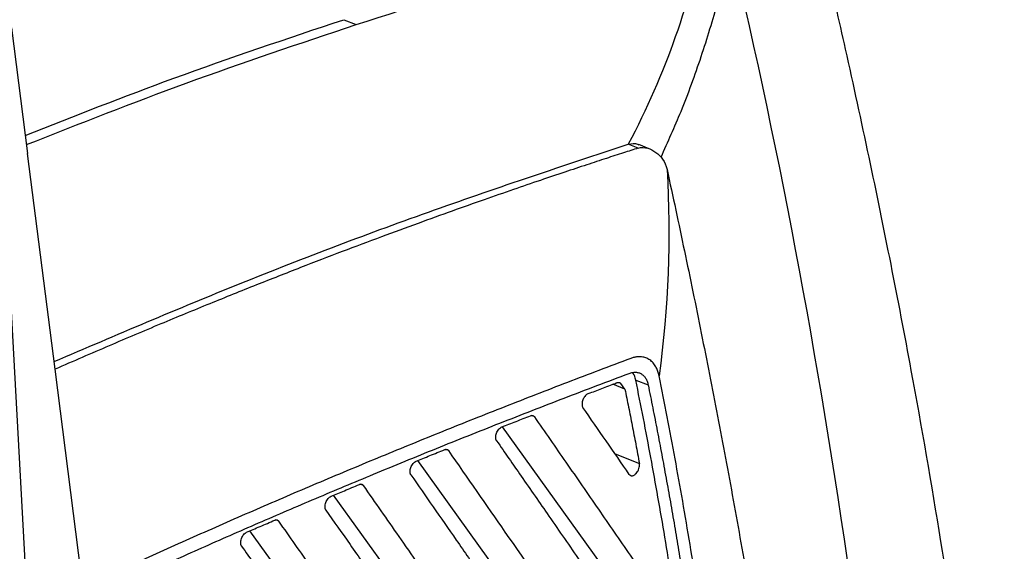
# Model space of a CAD drawing. Header units: millimetres. Extents: x -0.39 to 0.76, y -0.29 to 0.59.
# Tile 76 of 137: x 0.7 to 0.76, y -0.1 to -0.07. Entities that reach past the tile are written whole.
import ezdxf

# ---------------------------------------------------------------- set-up
doc = ezdxf.new("R2010")
doc.units = ezdxf.units.MM

msp = doc.modelspace()

# ---------------------------------------------------------------- linework, layer by layer
at = {"color": 7, "linetype": 'Continuous', "lineweight": 25}
for p, q in [((0.721792, -0.06868), (0.722544, -0.06898)), ((0.701584, -0.06917), (0.702562, -0.076815)), ((0.739692, -0.076491), (0.73909, -0.076251)), ((0.740359, -0.076525), (0.739737, -0.076277)), ((0.70424, -0.089938), (0.702562, -0.076815)), ((0.701389, -0.083071), (0.702657, -0.106623)), ((0.705937, -0.103207), (0.70424, -0.089938)), ((0.738886, -0.091148), (0.738156, -0.090857)), ((0.738886, -0.091149), (0.738644, -0.090799)), ((0.739545, -0.090595), (0.740298, -0.090896)), ((0.731419, -0.093443), (0.738218, -0.102883)), ((0.726267, -0.095499), (0.740379, -0.115091)), ((0.721154, -0.097609), (0.740551, -0.124538)), ((0.742138, -0.13595), (0.716081, -0.099773))]:
    msp.add_line(p, q, dxfattribs=at)
at = {"color": 9, "linetype": 'Continuous', "lineweight": 25}
for p, q in [((0.733398, -0.092831), (0.733206, -0.092754)), ((0.728173, -0.094892), (0.727981, -0.094815)), ((0.738284, -0.095084), (0.739766, -0.095675)), ((0.722989, -0.097009), (0.722796, -0.096932)), ((0.717846, -0.099182), (0.717652, -0.099104))]:
    msp.add_line(p, q, dxfattribs=at)
at = {"color": 7, "linetype": 'Continuous', "lineweight": 25}
for points, knots in [([(0.747658, -0.051374), (0.747813, -0.051963), (0.74813, -0.053164), (0.748602, -0.054999), (0.749083, -0.056899), (0.749571, -0.058866), (0.750249, -0.061656), (0.751163, -0.065522), (0.752386, -0.070901), (0.753714, -0.076997), (0.755049, -0.083509), (0.756537, -0.091277), (0.758065, -0.100098), (0.759261, -0.108026), (0.760026, -0.113651), (0.760479, -0.117186), (0.760897, -0.120663), (0.761281, -0.124081), (0.761635, -0.127438), (0.761848, -0.129663), (0.761954, -0.130763)], [0, 0, 0, 0, 0.023316, 0.047472, 0.072469, 0.098308, 0.124992, 0.182222, 0.249982, 0.334822, 0.418134, 0.499916, 0.630338, 0.749929, 0.793915, 0.836981, 0.879125, 0.920344, 0.960636, 1, 1, 1, 1]), ([(0.702421, -0.075717), (0.705436, -0.07453), (0.71191, -0.07198), (0.718351, -0.069829), (0.721792, -0.06868)], [0, 0, 0, 0, 0.465728, 1, 1, 1, 1]), ([(0.702493, -0.076279), (0.705735, -0.075001), (0.712436, -0.072359), (0.719103, -0.070131), (0.722544, -0.06898)], [0, 0, 0, 0, 0.48383, 1, 1, 1, 1]), ([(0.70418, -0.08947), (0.707952, -0.087859), (0.715676, -0.08456), (0.727319, -0.080153), (0.735167, -0.077552), (0.73909, -0.076251)], [0, 0, 0, 0, 0.323007, 0.661502, 1, 1, 1, 1]), ([(0.739692, -0.076491), (0.739395, -0.076587), (0.73875, -0.076793), (0.737709, -0.077131), (0.736519, -0.077522), (0.735181, -0.077966), (0.733694, -0.078467), (0.732059, -0.079027), (0.730274, -0.079648), (0.728341, -0.080333), (0.726258, -0.081085), (0.724025, -0.081907), (0.721643, -0.082803), (0.71911, -0.083776), (0.716427, -0.084831), (0.713594, -0.085971), (0.71061, -0.087202), (0.707476, -0.088526), (0.705335, -0.08946), (0.70424, -0.089938)], [0, 0, 0, 0, 0.025324, 0.054836, 0.088535, 0.126422, 0.168497, 0.214759, 0.265209, 0.319846, 0.37867, 0.441681, 0.50888, 0.580265, 0.655837, 0.735597, 0.819544, 0.907678, 1, 1, 1, 1]), ([(0.73909, -0.076251), (0.739289, -0.076216), (0.73952, -0.076174), (0.73971, -0.076277), (0.739736, -0.076292)], [0, 0, 0, 0, 0.861804, 1, 1, 1, 1]), ([(0.741447, -0.077794), (0.741624, -0.078615), (0.741981, -0.080263), (0.742504, -0.082742), (0.743021, -0.085234), (0.743529, -0.087741), (0.744029, -0.090262), (0.744521, -0.092798), (0.745004, -0.095348), (0.745477, -0.097913), (0.745941, -0.100493), (0.746395, -0.103089), (0.746838, -0.105701), (0.747271, -0.108328), (0.747692, -0.110972), (0.748102, -0.113632), (0.748538, -0.116561), (0.748995, -0.119768), (0.749467, -0.12326), (0.749918, -0.126793), (0.750348, -0.130368), (0.750756, -0.133986), (0.75114, -0.137646), (0.751499, -0.141349), (0.751832, -0.145096), (0.752137, -0.148888), (0.752417, -0.152724), (0.752577, -0.155303), (0.752658, -0.156597)], [0, 0, 0, 0, 0.031873, 0.063902, 0.096089, 0.128432, 0.160933, 0.193591, 0.226407, 0.25938, 0.292512, 0.325802, 0.35925, 0.392857, 0.426623, 0.460547, 0.494631, 0.538499, 0.582781, 0.627478, 0.672588, 0.718114, 0.764055, 0.810412, 0.857185, 0.904374, 0.951979, 1, 1, 1, 1]), ([(0.740958, -0.09034), (0.740948, -0.090294), (0.740928, -0.090202), (0.740888, -0.090073), (0.740842, -0.089951), (0.74079, -0.089837), (0.740701, -0.08968), (0.740559, -0.089498), (0.740345, -0.089329), (0.740102, -0.089217), (0.739862, -0.089175), (0.73964, -0.089181), (0.739442, -0.089214), (0.739306, -0.08926), (0.739237, -0.089284)], [0, 0, 0, 0, 0.050762, 0.101042, 0.151027, 0.200904, 0.250864, 0.374622, 0.500033, 0.625296, 0.749204, 0.832326, 0.915633, 1, 1, 1, 1]), ([(0.739237, -0.089284), (0.738594, -0.089525), (0.737312, -0.090008), (0.735393, -0.090741), (0.733483, -0.091478), (0.731582, -0.092222), (0.729691, -0.092971), (0.727809, -0.093725), (0.725936, -0.094485), (0.724072, -0.09525), (0.722217, -0.096021), (0.720372, -0.096797), (0.718536, -0.097579), (0.716709, -0.098366), (0.714891, -0.099159), (0.713083, -0.099957), (0.711283, -0.10076), (0.709493, -0.101569), (0.707712, -0.102383), (0.706527, -0.102933), (0.705937, -0.103207)], [0, 0, 0, 0, 0.058034, 0.115773, 0.173215, 0.230364, 0.287218, 0.34378, 0.400049, 0.456028, 0.511716, 0.567115, 0.622225, 0.677048, 0.731585, 0.785835, 0.839801, 0.893483, 0.946883, 1, 1, 1, 1]), ([(0.708027, -0.103123), (0.708594, -0.102864), (0.70973, -0.102343), (0.711438, -0.101572), (0.713154, -0.100806), (0.714877, -0.100045), (0.716608, -0.099289), (0.718346, -0.098539), (0.720092, -0.097794), (0.721845, -0.097054), (0.72429, -0.096035), (0.727439, -0.094745), (0.731303, -0.093203), (0.735213, -0.091678), (0.737833, -0.090689), (0.73915, -0.090191)], [0, 0, 0, 0, 0.054552, 0.109354, 0.164404, 0.219706, 0.275258, 0.331062, 0.38712, 0.443431, 0.499997, 0.622741, 0.746985, 0.872735, 1, 1, 1, 1]), ([(0.73915, -0.090191), (0.739185, -0.090179), (0.739254, -0.090156), (0.739355, -0.090134), (0.739452, -0.090122), (0.739546, -0.090121), (0.739636, -0.090131), (0.739723, -0.090152), (0.739807, -0.090184), (0.739912, -0.09024), (0.740031, -0.090334), (0.740149, -0.090485), (0.740241, -0.090671), (0.740279, -0.09082), (0.740298, -0.090896)], [0, 0, 0, 0, 0.064143, 0.127109, 0.189241, 0.250898, 0.312446, 0.374255, 0.436688, 0.500099, 0.625941, 0.749265, 0.872988, 1, 1, 1, 1]), ([(0.739545, -0.090595), (0.73951, -0.09044), (0.73947, -0.090264), (0.739369, -0.090167), (0.739357, -0.090155)], [0, 0, 0, 0, 0.881568, 1, 1, 1, 1]), ([(0.748431, -0.155689), (0.748379, -0.15482), (0.748275, -0.153101), (0.748115, -0.150557), (0.747952, -0.148075), (0.747787, -0.145656), (0.74762, -0.1433), (0.747451, -0.141006), (0.747114, -0.136626), (0.74658, -0.130325), (0.745756, -0.122014), (0.744813, -0.113941), (0.743952, -0.107671), (0.74328, -0.103276), (0.742849, -0.100602), (0.742402, -0.097972), (0.741938, -0.095386), (0.74146, -0.092843), (0.741125, -0.091172), (0.740958, -0.09034)], [0, 0, 0, 0, 0.038454, 0.07604, 0.112759, 0.148611, 0.183598, 0.217718, 0.250973, 0.379458, 0.500899, 0.62817, 0.750288, 0.792985, 0.835246, 0.877074, 0.918473, 0.959447, 1, 1, 1, 1]), ([(0.736659, -0.091422), (0.736934, -0.091318), (0.737485, -0.091109), (0.738035, -0.090902), (0.738311, -0.090799)], [0, 0, 0, 0, 0.498722, 1, 1, 1, 1]), ([(0.738644, -0.090799), (0.738627, -0.090792), (0.738594, -0.090777), (0.73854, -0.090765), (0.738485, -0.090761), (0.73843, -0.090765), (0.738371, -0.090778), (0.738332, -0.090792), (0.738311, -0.090799)], [0, 0, 0, 0, 0.175939, 0.346625, 0.510645, 0.6702, 0.831436, 1, 1, 1, 1]), ([(0.746738, -0.151328), (0.746687, -0.150531), (0.746584, -0.148952), (0.746426, -0.146612), (0.746265, -0.14432), (0.746101, -0.142078), (0.745934, -0.139884), (0.745765, -0.13774), (0.74543, -0.133668), (0.744903, -0.12781), (0.744099, -0.120093), (0.743188, -0.11258), (0.742366, -0.106748), (0.741728, -0.102654), (0.741321, -0.100166), (0.740899, -0.097716), (0.740463, -0.095306), (0.740015, -0.092933), (0.739701, -0.091372), (0.739545, -0.090595)], [0, 0, 0, 0, 0.037932, 0.075144, 0.111637, 0.147409, 0.182463, 0.216798, 0.250415, 0.378476, 0.500318, 0.62751, 0.749988, 0.792677, 0.834954, 0.876821, 0.918282, 0.959341, 1, 1, 1, 1]), ([(0.740298, -0.090896), (0.740391, -0.09136), (0.74058, -0.092292), (0.740854, -0.093701), (0.741124, -0.095124), (0.741389, -0.096561), (0.741649, -0.098012), (0.741903, -0.099477), (0.742153, -0.100955), (0.742397, -0.102448), (0.742637, -0.103955), (0.743166, -0.107386), (0.74394, -0.112878), (0.744851, -0.120391), (0.745656, -0.128107), (0.746231, -0.134497), (0.746649, -0.139671), (0.746939, -0.143521), (0.747223, -0.147521), (0.7474, -0.150244), (0.747491, -0.151628)], [0, 0, 0, 0, 0.024345, 0.048833, 0.073465, 0.098242, 0.123165, 0.148234, 0.17345, 0.198813, 0.224325, 0.249986, 0.372451, 0.49964, 0.621479, 0.749549, 0.808856, 0.870366, 0.93408, 1, 1, 1, 1]), ([(0.736659, -0.091422), (0.736647, -0.091427), (0.736612, -0.091442), (0.736537, -0.09149), (0.736428, -0.091602), (0.736337, -0.091765), (0.736288, -0.09193), (0.736275, -0.092061), (0.736288, -0.092181), (0.736318, -0.092237), (0.736332, -0.092265)], [0, 0, 0, 0, 0.047466, 0.139723, 0.287856, 0.498659, 0.618735, 0.746837, 0.8762, 1, 1, 1, 1]), ([(0.738886, -0.091149), (0.73896, -0.091514), (0.739109, -0.092249), (0.739328, -0.093368), (0.739548, -0.094512), (0.739693, -0.095285), (0.739766, -0.095675)], [0, 0, 0, 0, 0.242803, 0.490401, 0.742798, 1, 1, 1, 1]), ([(0.731405, -0.093448), (0.731691, -0.093336), (0.732274, -0.093108), (0.732856, -0.092882), (0.733153, -0.092767)], [0, 0, 0, 0, 0.490885, 1, 1, 1, 1]), ([(0.733153, -0.092767), (0.733169, -0.092762), (0.733201, -0.092751), (0.733248, -0.092747), (0.7333, -0.092754), (0.733353, -0.092777), (0.733383, -0.092813), (0.733398, -0.092831)], [0, 0, 0, 0, 0.16641, 0.33203, 0.500478, 0.750101, 1, 1, 1, 1]), ([(0.741173, -0.104061), (0.740525, -0.103126), (0.739231, -0.101254), (0.737279, -0.098433), (0.735337, -0.095626), (0.734037, -0.093752), (0.733398, -0.092831)], [0, 0, 0, 0, 0.2500028, 0.5000055, 0.7539395, 1, 1, 1, 1]), ([(0.731084, -0.094291), (0.731075, -0.094278), (0.731059, -0.094253), (0.731042, -0.094206), (0.731031, -0.09415), (0.731027, -0.094069), (0.731037, -0.09396), (0.731075, -0.093826), (0.731137, -0.093698), (0.731217, -0.093588), (0.731309, -0.093496), (0.731374, -0.093464), (0.731405, -0.093449)], [0, 0, 0, 0, 0.061274, 0.122489, 0.185184, 0.25079, 0.377271, 0.501455, 0.623752, 0.749157, 0.875534, 1, 1, 1, 1]), ([(0.731084, -0.094291), (0.73158, -0.095006), (0.732642, -0.096535), (0.734333, -0.098975), (0.736372, -0.10192), (0.73869, -0.105271), (0.740377, -0.10771), (0.74122, -0.108929)], [0, 0, 0, 0, 0.146347, 0.313011, 0.499994, 0.749997, 1, 1, 1, 1]), ([(0.726191, -0.095529), (0.726466, -0.095418), (0.727044, -0.095183), (0.727622, -0.094951), (0.727925, -0.09483)], [0, 0, 0, 0, 0.476962, 1, 1, 1, 1]), ([(0.727925, -0.09483), (0.727941, -0.094824), (0.727974, -0.094813), (0.728022, -0.094809), (0.728074, -0.094815), (0.728128, -0.094838), (0.728158, -0.094874), (0.728173, -0.094892)], [0, 0, 0, 0, 0.1663826, 0.3318999, 0.5002525, 0.7498089, 1, 1, 1, 1]), ([(0.742845, -0.116075), (0.741624, -0.11431), (0.739182, -0.110781), (0.735441, -0.105371), (0.731779, -0.100078), (0.729321, -0.096542), (0.728173, -0.094892)], [0, 0, 0, 0, 0.250004, 0.500008, 0.766679, 1, 1, 1, 1]), ([(0.725875, -0.096371), (0.725866, -0.096359), (0.72585, -0.096334), (0.725833, -0.096286), (0.725822, -0.096231), (0.725817, -0.096151), (0.725826, -0.096042), (0.725864, -0.095909), (0.725924, -0.095781), (0.726004, -0.09567), (0.726095, -0.095578), (0.726159, -0.095546), (0.726191, -0.09553)], [0, 0, 0, 0, 0.061279, 0.122507, 0.185204, 0.250786, 0.377253, 0.501445, 0.62376, 0.749157, 0.875517, 1, 1, 1, 1]), ([(0.73915, -0.096335), (0.739159, -0.096347), (0.739179, -0.096371), (0.739217, -0.096398), (0.739263, -0.096416), (0.739317, -0.09642), (0.739377, -0.096409), (0.739441, -0.096382), (0.739506, -0.096338), (0.739577, -0.09627), (0.73965, -0.096174), (0.739718, -0.096044), (0.739761, -0.095906), (0.739778, -0.095776), (0.73977, -0.095707), (0.739766, -0.095675)], [0, 0, 0, 0, 0.050545, 0.10552, 0.164764, 0.227855, 0.294076, 0.362424, 0.431677, 0.500512, 0.602175, 0.699944, 0.814728, 0.914924, 1, 1, 1, 1]), ([(0.725875, -0.096371), (0.726323, -0.097015), (0.727244, -0.098337), (0.728656, -0.100368), (0.730255, -0.102672), (0.732152, -0.10541), (0.734958, -0.109465), (0.738528, -0.11463), (0.741334, -0.118684), (0.742736, -0.120712)], [0, 0, 0, 0, 0.079189, 0.16252, 0.249995, 0.362965, 0.499992, 0.749994, 1, 1, 1, 1]), ([(0.721016, -0.097666), (0.721286, -0.097553), (0.72186, -0.097312), (0.722433, -0.097074), (0.722737, -0.096948)], [0, 0, 0, 0, 0.470842, 1, 1, 1, 1]), ([(0.722737, -0.096948), (0.722749, -0.096943), (0.722774, -0.096934), (0.722811, -0.096927), (0.722846, -0.096926), (0.722891, -0.096933), (0.722943, -0.096954), (0.722974, -0.096991), (0.722989, -0.097009)], [0, 0, 0, 0, 0.1250525, 0.2490635, 0.3736381, 0.5003602, 0.7498688, 1, 1, 1, 1]), ([(0.744102, -0.127478), (0.742586, -0.125286), (0.739946, -0.12147), (0.736071, -0.115866), (0.732899, -0.111279), (0.730005, -0.107097), (0.727564, -0.103578), (0.725217, -0.100201), (0.72371, -0.098042), (0.722989, -0.097009)], [0, 0, 0, 0, 0.216009, 0.375994, 0.552203, 0.667988, 0.787945, 0.898616, 1, 1, 1, 1]), ([(0.720706, -0.098508), (0.720697, -0.098495), (0.720681, -0.09847), (0.720664, -0.098423), (0.720653, -0.098368), (0.720648, -0.098288), (0.720656, -0.09818), (0.720693, -0.098047), (0.720752, -0.097919), (0.720831, -0.097808), (0.720921, -0.097716), (0.720985, -0.097683), (0.721016, -0.097666)], [0, 0, 0, 0, 0.061284, 0.122524, 0.185221, 0.250778, 0.377228, 0.501431, 0.623766, 0.749157, 0.875502, 1, 1, 1, 1]), ([(0.720706, -0.098507), (0.721194, -0.099206), (0.722202, -0.100647), (0.723754, -0.102874), (0.725394, -0.105232), (0.727123, -0.107722), (0.729323, -0.110897), (0.73261, -0.115647), (0.737604, -0.122868), (0.741579, -0.128618), (0.74389, -0.131961)], [0, 0, 0, 0, 0.06242, 0.128826, 0.199219, 0.273598, 0.351963, 0.483891, 0.699903, 1, 1, 1, 1]), ([(0.715882, -0.099859), (0.716153, -0.099741), (0.716722, -0.099494), (0.717291, -0.09925), (0.717589, -0.099122)], [0, 0, 0, 0, 0.477335, 1, 1, 1, 1]), ([(0.717589, -0.099122), (0.717602, -0.099117), (0.717627, -0.099107), (0.717664, -0.0991), (0.7177, -0.099098), (0.717746, -0.099105), (0.717799, -0.099126), (0.71783, -0.099163), (0.717846, -0.099182)], [0, 0, 0, 0, 0.125066, 0.249057, 0.373616, 0.500367, 0.749878, 1, 1, 1, 1]), ([(0.745079, -0.138468), (0.744357, -0.137422), (0.742682, -0.134998), (0.739486, -0.130374), (0.735647, -0.124824), (0.731554, -0.118903), (0.727936, -0.113673), (0.724766, -0.109101), (0.722121, -0.105296), (0.719859, -0.102055), (0.718509, -0.100128), (0.717846, -0.099182)], [0, 0, 0, 0, 0.080013, 0.185335, 0.353431, 0.504287, 0.637904, 0.753127, 0.853424, 0.928053, 1, 1, 1, 1]), ([(0.715577, -0.1007), (0.715569, -0.100687), (0.715553, -0.10066), (0.715536, -0.100612), (0.715525, -0.100558), (0.715519, -0.100479), (0.715527, -0.100372), (0.715562, -0.100241), (0.71562, -0.100115), (0.715698, -0.100004), (0.715787, -0.09991), (0.71585, -0.099876), (0.715882, -0.099859)], [0, 0, 0, 0, 0.062605, 0.12469, 0.187549, 0.25243, 0.377731, 0.500321, 0.622399, 0.748167, 0.875358, 1, 1, 1, 1]), ([(0.715577, -0.1007), (0.716088, -0.101427), (0.717123, -0.102901), (0.718689, -0.105141), (0.720739, -0.108078), (0.723419, -0.111932), (0.726544, -0.11644), (0.730416, -0.122038), (0.734719, -0.12826), (0.738991, -0.134438), (0.7423, -0.139225), (0.744024, -0.141723), (0.744798, -0.142845)], [0, 0, 0, 0, 0.051511, 0.104467, 0.158869, 0.260068, 0.378486, 0.479778, 0.658861, 0.821835, 0.919982, 1, 1, 1, 1])]:
    msp.add_open_spline(points, degree=3, knots=knots, dxfattribs=at)
for points in [[(0.722544, -0.06898), (0.72965, -0.066674), (0.736727, -0.064676), (0.743757, -0.062993)], [(0.743757, -0.062993), (0.74292, -0.067503), (0.74133, -0.072019), (0.73909, -0.076251)], [(0.757221, -0.145583), (0.75611, -0.13152), (0.753297, -0.103837), (0.748435, -0.077164), (0.745314, -0.064173)], [(0.739692, -0.076491), (0.739889, -0.076428), (0.740292, -0.076461), (0.740779, -0.076725), (0.741198, -0.077137), (0.741393, -0.077545), (0.741447, -0.077794)], [(0.741447, -0.077794), (0.741699, -0.081984), (0.741535, -0.086211), (0.740958, -0.09034)], [(0.73915, -0.096335), (0.738212, -0.094979), (0.737273, -0.093622), (0.736333, -0.092265)]]:
    msp.add_open_spline(points, degree=3, dxfattribs=at)
at = {"color": 9, "linetype": 'Continuous', "lineweight": 25}
msp.add_open_spline([(0.745314, -0.064173), (0.745064, -0.065306), (0.744563, -0.067574), (0.74353, -0.070949), (0.742384, -0.074121), (0.741478, -0.076131), (0.741063, -0.077053)], degree=3, knots=[0, 0, 0, 0, 0.259924, 0.519851, 0.779778, 1, 1, 1, 1], dxfattribs=at)

doc.saveas('drawing.dxf')
